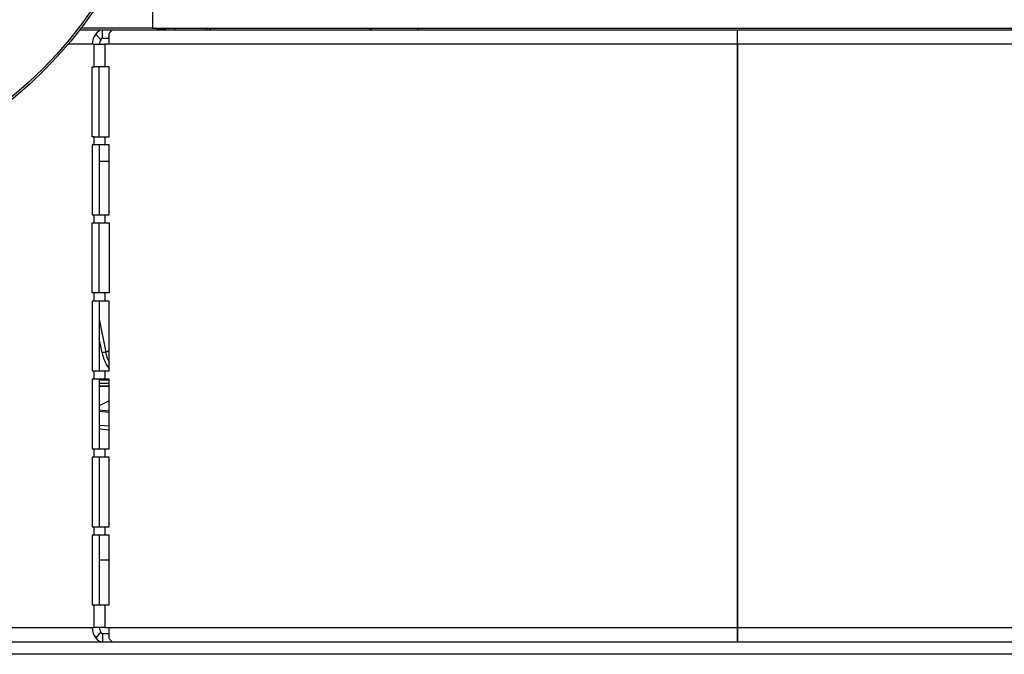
# Model space of a CAD drawing. Header units: millimetres. Extents: x 815 to 6167, y -516 to 2664.
# Tile 3 of 39: x 995 to 1235, y -359 to -204. Entities that reach past the tile are written whole.
import ezdxf

# ---------------------------------------------------------------- set-up
doc = ezdxf.new("R2010")
doc.units = ezdxf.units.MM
doc.header["$MEASUREMENT"] = 0

# ---------------------------------------------------------------- blocks, each defined once
blk = doc.blocks.new('Links')
for p, q in [((517.74, 385.01), (517.74, 381.01)), ((500.03, 380.61), (505.62, 380.61)), ((500.33, 381.01), (500.48, 381.01)), ((500.48, 381.01), (500.47, 381.19)), ((517.74, 381.01), (500.48, 381.01)), ((505.19, 378.17), (503.97, 379.58)), ((505.62, 380.61), (508.16, 380.61)), ((505.62, 378.61), (505.62, 380.61)), ((507.18, 377.11), (507.18, 379.58)), ((508.16, 380.61), (660.25, 380.61)), ((517.74, 381.01), (802.76, 381.01)), ((519.31, 380.61), (519.31, 380.61)), ((520.99, 380.61), (519.31, 380.61)), ((520.99, 380.61), (520.99, 380.61)), ((582.42, 380.61), (582.42, 381.01)), ((660.25, 377.11), (660.25, 380.61)), ((660.25, 380.61), (812.34, 380.61)), ((660.25, 377.11), (660.25, 380.61)), ((660.25, 379.53), (660.25, 379.53)), ((503.08, 377.11), (497.21, 377.11)), ((503.58, 377.11), (503.08, 377.11)), ((503.58, 377.11), (506.18, 377.11)), ((503.58, 371.61), (503.58, 377.11)), ((505.62, 378.61), (507.18, 378.61)), ((506.18, 377.11), (506.18, 371.61)), ((507.18, 377.11), (506.18, 377.11)), ((660.25, 377.11), (507.18, 377.11)), ((660.25, 377.49), (660.25, 377.49)), ((660.25, 377.11), (660.25, 235.07)), ((813.32, 377.11), (660.25, 377.11)), ((660.25, 235.07), (660.25, 377.11)), ((660.25, 376.51), (660.25, 376.51)), ((660.25, 375.03), (660.25, 375.03)), ((660.25, 371.99), (660.25, 371.99)), ((503.08, 354.6), (503.08, 371.61)), ((503.08, 371.61), (503.58, 371.61)), ((506.18, 371.61), (503.58, 371.61)), ((504.81, 354.6), (504.81, 371.61)), ((507.18, 371.61), (506.18, 371.61)), ((507.18, 354.6), (507.18, 371.61)), ((660.25, 371.01), (660.25, 371.01)), ((660.25, 369.77), (660.25, 369.77)), ((503.58, 354.6), (503.08, 354.6)), ((503.08, 352.6), (503.08, 335.6)), ((503.58, 352.6), (503.08, 352.6)), ((503.58, 354.6), (506.18, 354.6)), ((503.58, 352.6), (503.58, 354.6)), ((506.18, 352.6), (503.58, 352.6)), ((504.81, 352.6), (504.81, 335.6)), ((506.18, 354.6), (506.18, 352.6)), ((506.18, 354.6), (507.18, 354.6)), ((507.18, 352.6), (506.18, 352.6)), ((507.18, 335.6), (507.18, 352.6)), ((507.18, 348.6), (504.81, 348.6)), ((660.25, 342.76), (660.25, 342.76)), ((503.08, 335.6), (503.58, 335.6)), ((503.08, 316.59), (503.08, 333.6)), ((503.08, 333.6), (503.58, 333.6)), ((503.58, 335.6), (506.18, 335.6)), ((503.58, 333.6), (503.58, 335.6)), ((503.58, 333.6), (506.18, 333.6)), ((504.81, 316.59), (504.81, 333.6)), ((506.18, 335.6), (506.18, 333.6)), ((506.18, 335.6), (507.18, 335.6)), ((506.18, 333.6), (507.18, 333.6)), ((507.18, 333.6), (507.18, 316.59)), ((660.25, 334.83), (660.25, 334.83)), ((503.58, 316.59), (503.08, 316.59)), ((503.08, 314.59), (503.08, 297.59)), ((503.58, 314.59), (503.08, 314.59)), ((506.18, 316.59), (503.58, 316.59)), ((503.58, 314.59), (503.58, 316.59)), ((506.18, 314.59), (503.58, 314.59)), ((504.81, 314.59), (504.81, 297.59)), ((506.18, 316.59), (506.18, 314.59)), ((507.18, 316.59), (506.18, 316.59)), ((507.18, 314.59), (506.18, 314.59)), ((507.18, 297.59), (507.18, 314.59)), ((504.81, 310.15), (506.36, 302.16)), ((505.51, 302), (504.81, 305.58)), ((506.36, 302.16), (507.18, 302.58)), ((503.08, 297.59), (503.58, 297.59)), ((503.58, 297.59), (506.18, 297.59)), ((503.58, 295.59), (503.58, 297.59)), ((506.18, 297.59), (506.18, 295.59)), ((506.18, 297.59), (507.18, 297.59)), ((503.08, 295.59), (503.08, 278.58)), ((503.58, 295.59), (503.08, 295.59)), ((506.18, 295.59), (503.58, 295.59)), ((504.81, 295.59), (504.81, 278.58)), ((504.81, 295.44), (507.18, 295.44)), ((507.18, 295.59), (506.18, 295.59)), ((507.18, 278.58), (507.18, 295.59)), ((507.18, 294.49), (504.81, 294.49)), ((504.81, 293.92), (507.18, 293.92)), ((504.81, 293.89), (507.18, 293.89)), ((507.18, 290.28), (504.81, 289.07)), ((504.81, 288.08), (507.18, 287.86)), ((507.18, 287.48), (504.81, 287.7)), ((504.81, 284.39), (507.18, 284.18)), ((507.18, 283.19), (504.81, 283.4)), ((503.08, 278.58), (503.58, 278.58)), ((503.58, 278.58), (506.18, 278.58)), ((503.58, 276.58), (503.58, 278.58)), ((506.18, 278.58), (506.18, 276.58)), ((506.18, 278.58), (507.18, 278.58)), ((503.08, 276.58), (503.08, 259.58)), ((503.58, 276.58), (503.08, 276.58)), ((506.18, 276.58), (503.58, 276.58)), ((504.81, 276.58), (504.81, 259.58)), ((507.18, 276.58), (506.18, 276.58)), ((507.18, 259.58), (507.18, 276.58)), ((660.25, 273.53), (660.25, 273.53)), ((660.25, 273.53), (660.25, 273.53)), ((503.08, 259.58), (503.58, 259.58)), ((503.58, 259.58), (506.18, 259.58)), ((503.58, 257.58), (503.58, 259.58)), ((506.18, 259.58), (506.18, 257.58)), ((506.18, 259.58), (507.18, 259.58)), ((503.08, 257.58), (503.08, 240.58)), ((503.58, 257.58), (503.08, 257.58)), ((506.18, 257.58), (503.58, 257.58)), ((504.81, 257.58), (504.81, 240.58)), ((507.18, 257.58), (506.18, 257.58)), ((507.18, 240.58), (507.18, 257.58)), ((504.81, 251.58), (507.18, 251.58)), ((660.25, 246.96), (660.25, 246.96)), ((660.25, 245.98), (660.25, 245.98)), ((660.25, 245.58), (660.25, 235.07)), ((660.25, 235.07), (660.25, 245.58)), ((503.08, 240.58), (503.58, 240.58)), ((503.58, 235.07), (503.58, 240.58)), ((503.58, 240.58), (506.18, 240.58)), ((506.18, 240.58), (506.18, 235.07)), ((506.18, 240.58), (507.18, 240.58)), ((313.07, 235.07), (503.08, 235.07)), ((503.08, 235.07), (503.58, 235.07)), ((506.18, 235.07), (503.58, 235.07)), ((506.18, 235.07), (507.18, 235.07)), ((507.18, 235.07), (660.25, 235.07)), ((507.18, 232.6), (507.18, 235.07)), ((660.25, 235.07), (813.32, 235.07)), ((660.25, 231.57), (660.25, 235.07)), ((660.25, 231.57), (660.25, 235.07)), ((660.25, 235.07), (660.25, 235.07)), ((660.25, 235.07), (660.25, 231.57)), ((660.25, 235.07), (660.25, 231.57)), ((660.25, 235.07), (660.25, 235.07)), ((505.19, 234.01), (503.97, 232.6)), ((505.62, 233.57), (505.62, 231.57)), ((507.18, 233.57), (505.62, 233.57)), ((505.62, 231.57), (345.64, 231.57)), ((508.16, 231.57), (505.62, 231.57)), ((660.25, 231.57), (508.16, 231.57)), ((812.34, 231.57), (660.25, 231.57)), ((660.25, 231.57), (660.25, 231.57)), ((894.96, 228.57), (425.54, 228.57))]:
    blk.add_line(p, q)
for radius in [100.02, 99.52]:
    blk.add_circle((420.69, 441.52), radius)
for centre, radius, start, end in [((505.7, 378.64), 1.97, 92.2558, 151.3374), ((518.4, 380.01), 1, 36.8699, 90), ((505.7, 233.55), 1.97, 208.6626, 267.7442)]:
    blk.add_arc(centre, radius, start, end)
for centre, major_axis, ratio, start_param, end_param in [((506.11, 377.11), (0, 3.5), 0.866025, 0.785398, 1.570796), ((518.62, 380.01), (0, 1), 0.866025, 5.364399, 6.283185), ((520.3, 380.01), (0, 1), 0.866025, 5.364399, 6.283185), ((523.45, 380.01), (0, 1), 0.5, 0, 0.927295), ((531.17, 380.01), (0, 1), 0.5, 0, 0.927295), ((531.17, 379.51), (-0.02, -1.5), 0.865996, 2.404084, 3.151669), ((570.22, 379.51), (0, -1.5), 0.866025, 2.394008, 3.141593), ((506.11, 377.11), (0, 1.5), 0.866025, 0.785398, 1.570796), ((505.51, 301.98), (0.982, 0.19), 0.017135, 0.514933, 1.56748), ((517.75, 305.38), (11.26, 6.14), 0.857992, 2.875086, 3.257294), ((517.75, 305.36), (10.51, 5.7), 0.836244, 2.876856, 3.128441), ((506.11, 235.07), (0, -3.5), 0.866025, 4.712389, 5.497787), ((506.11, 235.07), (0, 1.5), 0.866025, 1.570796, 2.356194)]:
    blk.add_ellipse(centre, major_axis=major_axis, ratio=ratio, start_param=start_param, end_param=end_param)
for points in [[(507.18, 379.58), (507.34, 379.91), (507.51, 380.17), (507.83, 380.52), (508, 380.61), (508.16, 380.61)], [(505.62, 378.61), (505.53, 378.61), (505.45, 378.57), (505.29, 378.42), (505.23, 378.31), (505.19, 378.17)], [(505.19, 234.01), (505.23, 233.87), (505.29, 233.76), (505.45, 233.61), (505.53, 233.57), (505.62, 233.57)], [(508.16, 231.57), (508, 231.57), (507.83, 231.66), (507.51, 232.02), (507.34, 232.27), (507.18, 232.6)]]:
    blk.add_open_spline(points, degree=3, knots=[0, 0, 0, 0, 0.5, 0.5, 1, 1, 1, 1])

msp = doc.modelspace()

# ---------------------------------------------------------------- block references
msp.add_blockref('Links', (509.52, -587.57))

doc.saveas('drawing.dxf')
